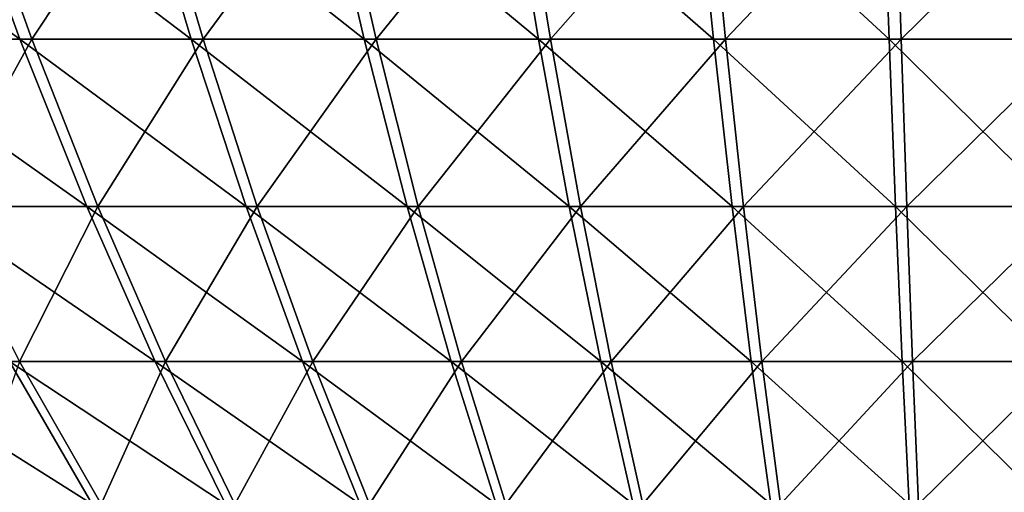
# Model space of a CAD drawing. Header units: millimetres. Extents: x -80 to 80, y -80 to 80.
# Tile 24 of 170: x -10.43 to 0.23, y -72.38 to -67.26. Entities that reach past the tile are written whole.
import ezdxf

# ---------------------------------------------------------------- set-up
doc = ezdxf.new("R2010")
doc.units = ezdxf.units.MM
doc.header["$LTSCALE"] = 13.670324
doc.layers.add('1', color=7, linetype='CONTINUOUS')
doc.layers.add('2', color=7, linetype='CONTINUOUS')

msp = doc.modelspace()

# ---------------------------------------------------------------- linework, layer by layer
at = {"layer": '1', "color": 7, "linetype": 'Continuous'}
for points in [[(-10.304, -67.471, 41.731), (-11, -65.532, 44.548), (-12.142, -67.471, 41.233), (-10.304, -67.471, 41.731)], [(-10.304, -67.471, 41.731), (-9.017, -65.532, 44.992), (-11, -65.532, 44.548), (-10.304, -67.471, 41.731)], [(-8.446, -67.471, 42.146), (-9.017, -65.532, 44.992), (-10.304, -67.471, 41.731), (-8.446, -67.471, 42.146)], [(-8.446, -67.471, 42.146), (-7.016, -65.532, 45.347), (-9.017, -65.532, 44.992), (-8.446, -67.471, 42.146)], [(-6.572, -67.471, 42.479), (-7.016, -65.532, 45.347), (-8.446, -67.471, 42.146), (-6.572, -67.471, 42.479)], [(-6.572, -67.471, 42.479), (-5.001, -65.532, 45.613), (-7.016, -65.532, 45.347), (-6.572, -67.471, 42.479)], [(-4.685, -67.471, 42.728), (-5.001, -65.532, 45.613), (-6.572, -67.471, 42.479), (-4.685, -67.471, 42.728)], [(-4.685, -67.471, 42.728), (-2.976, -65.532, 45.789), (-5.001, -65.532, 45.613), (-4.685, -67.471, 42.728)], [(-2.788, -67.471, 42.893), (-2.976, -65.532, 45.789), (-4.685, -67.471, 42.728), (-2.788, -67.471, 42.893)], [(-2.788, -67.471, 42.893), (-0.946, -65.532, 45.876), (-2.976, -65.532, 45.789), (-2.788, -67.471, 42.893)], [(-0.886, -67.471, 42.975), (-0.946, -65.532, 45.876), (-2.788, -67.471, 42.893), (-0.886, -67.471, 42.975)], [(-0.886, -67.471, 42.975), (1.086, -65.532, 45.873), (-0.946, -65.532, 45.876), (-0.886, -67.471, 42.975)], [(1.017, -67.471, 42.972), (1.086, -65.532, 45.873), (-0.886, -67.471, 42.975), (1.017, -67.471, 42.972)], [(-11.299, -69.282, 38.371), (-10.304, -67.471, 41.731), (-12.142, -67.471, 41.233), (-11.299, -69.282, 38.371)], [(-9.589, -69.282, 38.834), (-10.304, -67.471, 41.731), (-11.299, -69.282, 38.371), (-9.589, -69.282, 38.834)], [(-9.589, -69.282, 38.834), (-8.446, -67.471, 42.146), (-10.304, -67.471, 41.731), (-9.589, -69.282, 38.834)], [(-7.86, -69.282, 39.22), (-8.446, -67.471, 42.146), (-9.589, -69.282, 38.834), (-7.86, -69.282, 39.22)], [(-7.86, -69.282, 39.22), (-6.572, -67.471, 42.479), (-8.446, -67.471, 42.146), (-7.86, -69.282, 39.22)], [(-6.116, -69.282, 39.53), (-6.572, -67.471, 42.479), (-7.86, -69.282, 39.22), (-6.116, -69.282, 39.53)], [(-6.116, -69.282, 39.53), (-4.685, -67.471, 42.728), (-6.572, -67.471, 42.479), (-6.116, -69.282, 39.53)], [(-4.359, -69.282, 39.762), (-4.685, -67.471, 42.728), (-6.116, -69.282, 39.53), (-4.359, -69.282, 39.762)], [(-4.359, -69.282, 39.762), (-2.788, -67.471, 42.893), (-4.685, -67.471, 42.728), (-4.359, -69.282, 39.762)], [(-2.595, -69.282, 39.916), (-2.788, -67.471, 42.893), (-4.359, -69.282, 39.762), (-2.595, -69.282, 39.916)], [(-2.595, -69.282, 39.916), (-0.886, -67.471, 42.975), (-2.788, -67.471, 42.893), (-2.595, -69.282, 39.916)], [(-0.825, -69.282, 39.991), (-0.886, -67.471, 42.975), (-2.595, -69.282, 39.916), (-0.825, -69.282, 39.991)], [(-0.825, -69.282, 39.991), (1.017, -67.471, 42.972), (-0.886, -67.471, 42.975), (-0.825, -69.282, 39.991)], [(0.947, -69.282, 39.989), (1.017, -67.471, 42.972), (-0.825, -69.282, 39.991), (0.947, -69.282, 39.989)], [(-10.435, -70.961, 35.436), (-9.589, -69.282, 38.834), (-11.299, -69.282, 38.371), (-10.435, -70.961, 35.436)], [(-8.855, -70.961, 35.863), (-9.589, -69.282, 38.834), (-10.435, -70.961, 35.436), (-8.855, -70.961, 35.863)], [(-8.855, -70.961, 35.863), (-7.86, -69.282, 39.22), (-9.589, -69.282, 38.834), (-8.855, -70.961, 35.863)], [(-7.259, -70.961, 36.22), (-7.86, -69.282, 39.22), (-8.855, -70.961, 35.863), (-7.259, -70.961, 36.22)], [(-7.259, -70.961, 36.22), (-6.116, -69.282, 39.53), (-7.86, -69.282, 39.22), (-7.259, -70.961, 36.22)], [(-5.648, -70.961, 36.506), (-6.116, -69.282, 39.53), (-7.259, -70.961, 36.22), (-5.648, -70.961, 36.506)], [(-5.648, -70.961, 36.506), (-4.359, -69.282, 39.762), (-6.116, -69.282, 39.53), (-5.648, -70.961, 36.506)], [(-4.026, -70.961, 36.72), (-4.359, -69.282, 39.762), (-5.648, -70.961, 36.506), (-4.026, -70.961, 36.72)], [(-4.026, -70.961, 36.72), (-2.595, -69.282, 39.916), (-4.359, -69.282, 39.762), (-4.026, -70.961, 36.72)], [(-2.396, -70.961, 36.862), (-2.595, -69.282, 39.916), (-4.026, -70.961, 36.72), (-2.396, -70.961, 36.862)], [(-2.396, -70.961, 36.862), (-0.825, -69.282, 39.991), (-2.595, -69.282, 39.916), (-2.396, -70.961, 36.862)], [(-0.762, -70.961, 36.932), (-0.825, -69.282, 39.991), (-2.396, -70.961, 36.862), (-0.762, -70.961, 36.932)], [(-0.762, -70.961, 36.932), (0.947, -69.282, 39.989), (-0.825, -69.282, 39.991), (-0.762, -70.961, 36.932)], [(0.874, -70.961, 36.93), (0.947, -69.282, 39.989), (-0.762, -70.961, 36.932), (0.874, -70.961, 36.93)], [(-9.55, -72.505, 32.433), (-10.435, -70.961, 35.436), (-10.977, -72.505, 31.978), (-9.55, -72.505, 32.433)], [(-9.55, -72.505, 32.433), (-8.855, -70.961, 35.863), (-10.435, -70.961, 35.436), (-9.55, -72.505, 32.433)], [(-8.105, -72.505, 32.824), (-8.855, -70.961, 35.863), (-9.55, -72.505, 32.433), (-8.105, -72.505, 32.824)], [(-8.105, -72.505, 32.824), (-7.259, -70.961, 36.22), (-8.855, -70.961, 35.863), (-8.105, -72.505, 32.824)], [(-6.644, -72.505, 33.15), (-7.259, -70.961, 36.22), (-8.105, -72.505, 32.824), (-6.644, -72.505, 33.15)], [(-6.644, -72.505, 33.15), (-5.648, -70.961, 36.506), (-7.259, -70.961, 36.22), (-6.644, -72.505, 33.15)], [(-5.169, -72.505, 33.412), (-5.648, -70.961, 36.506), (-6.644, -72.505, 33.15), (-5.169, -72.505, 33.412)], [(-5.169, -72.505, 33.412), (-4.026, -70.961, 36.72), (-5.648, -70.961, 36.506), (-5.169, -72.505, 33.412)], [(-3.685, -72.505, 33.608), (-4.026, -70.961, 36.72), (-5.169, -72.505, 33.412), (-3.685, -72.505, 33.608)], [(-3.685, -72.505, 33.608), (-2.396, -70.961, 36.862), (-4.026, -70.961, 36.72), (-3.685, -72.505, 33.608)], [(-2.193, -72.505, 33.738), (-2.396, -70.961, 36.862), (-3.685, -72.505, 33.608), (-2.193, -72.505, 33.738)], [(-2.193, -72.505, 33.738), (-0.762, -70.961, 36.932), (-2.396, -70.961, 36.862), (-2.193, -72.505, 33.738)], [(-0.697, -72.505, 33.802), (-0.762, -70.961, 36.932), (-2.193, -72.505, 33.738), (-0.697, -72.505, 33.802)], [(-0.697, -72.505, 33.802), (0.874, -70.961, 36.93), (-0.762, -70.961, 36.932), (-0.697, -72.505, 33.802)], [(0.8, -72.505, 33.8), (0.874, -70.961, 36.93), (-0.697, -72.505, 33.802), (0.8, -72.505, 33.8)]]:
    msp.add_3dface(points, dxfattribs=at)
at = {"layer": '2', "color": 7, "linetype": 'Continuous'}
for points in [[(-11.136, -65.532, -44.514), (-10.432, -67.471, -41.699), (-13.096, -65.532, -43.978), (-11.136, -65.532, -44.514)], [(-13.096, -65.532, -43.978), (-10.432, -67.471, -41.699), (-12.268, -67.471, -41.196), (-13.096, -65.532, -43.978)], [(-9.154, -65.532, -44.964), (-8.575, -67.471, -42.12), (-11.136, -65.532, -44.514), (-9.154, -65.532, -44.964)], [(-11.136, -65.532, -44.514), (-8.575, -67.471, -42.12), (-10.432, -67.471, -41.699), (-11.136, -65.532, -44.514)], [(-7.154, -65.532, -45.325), (-6.702, -67.471, -42.458), (-9.154, -65.532, -44.964), (-7.154, -65.532, -45.325)], [(-9.154, -65.532, -44.964), (-6.702, -67.471, -42.458), (-8.575, -67.471, -42.12), (-9.154, -65.532, -44.964)], [(-5.14, -65.532, -45.597), (-4.815, -67.471, -42.713), (-7.154, -65.532, -45.325), (-5.14, -65.532, -45.597)], [(-7.154, -65.532, -45.325), (-4.815, -67.471, -42.713), (-6.702, -67.471, -42.458), (-7.154, -65.532, -45.325)], [(-3.116, -65.532, -45.78), (-2.919, -67.471, -42.885), (-5.14, -65.532, -45.597), (-3.116, -65.532, -45.78)], [(-5.14, -65.532, -45.597), (-2.919, -67.471, -42.885), (-4.815, -67.471, -42.713), (-5.14, -65.532, -45.597)], [(-1.086, -65.532, -45.873), (-1.017, -67.471, -42.972), (-3.116, -65.532, -45.78), (-1.086, -65.532, -45.873)], [(-3.116, -65.532, -45.78), (-1.017, -67.471, -42.972), (-2.919, -67.471, -42.885), (-3.116, -65.532, -45.78)], [(0.946, -65.532, -45.876), (0.886, -67.471, -42.975), (-1.086, -65.532, -45.873), (0.946, -65.532, -45.876)], [(-1.086, -65.532, -45.873), (0.886, -67.471, -42.975), (-1.017, -67.471, -42.972), (-1.086, -65.532, -45.873)], [(-10.432, -67.471, -41.699), (-9.707, -69.282, -38.804), (-12.268, -67.471, -41.196), (-10.432, -67.471, -41.699)], [(-12.268, -67.471, -41.196), (-9.707, -69.282, -38.804), (-11.416, -69.282, -38.336), (-12.268, -67.471, -41.196)], [(-8.575, -67.471, -42.12), (-7.98, -69.282, -39.196), (-10.432, -67.471, -41.699), (-8.575, -67.471, -42.12)], [(-10.432, -67.471, -41.699), (-7.98, -69.282, -39.196), (-9.707, -69.282, -38.804), (-10.432, -67.471, -41.699)], [(-6.702, -67.471, -42.458), (-6.236, -69.282, -39.511), (-8.575, -67.471, -42.12), (-6.702, -67.471, -42.458)], [(-8.575, -67.471, -42.12), (-6.236, -69.282, -39.511), (-7.98, -69.282, -39.196), (-8.575, -67.471, -42.12)], [(-4.815, -67.471, -42.713), (-4.481, -69.282, -39.748), (-6.702, -67.471, -42.458), (-4.815, -67.471, -42.713)], [(-6.702, -67.471, -42.458), (-4.481, -69.282, -39.748), (-6.236, -69.282, -39.511), (-6.702, -67.471, -42.458)], [(-2.919, -67.471, -42.885), (-2.716, -69.282, -39.908), (-4.815, -67.471, -42.713), (-2.919, -67.471, -42.885)], [(-4.815, -67.471, -42.713), (-2.716, -69.282, -39.908), (-4.481, -69.282, -39.748), (-4.815, -67.471, -42.713)], [(-1.017, -67.471, -42.972), (-0.947, -69.282, -39.989), (-2.919, -67.471, -42.885), (-1.017, -67.471, -42.972)], [(-2.919, -67.471, -42.885), (-0.947, -69.282, -39.989), (-2.716, -69.282, -39.908), (-2.919, -67.471, -42.885)], [(0.886, -67.471, -42.975), (0.825, -69.282, -39.991), (-1.017, -67.471, -42.972), (0.886, -67.471, -42.975)], [(-1.017, -67.471, -42.972), (0.825, -69.282, -39.991), (-0.947, -69.282, -39.989), (-1.017, -67.471, -42.972)], [(-9.707, -69.282, -38.804), (-8.965, -70.961, -35.836), (-11.416, -69.282, -38.336), (-9.707, -69.282, -38.804)], [(-11.416, -69.282, -38.336), (-8.965, -70.961, -35.836), (-10.543, -70.961, -35.403), (-11.416, -69.282, -38.336)], [(-7.98, -69.282, -39.196), (-7.369, -70.961, -36.197), (-9.707, -69.282, -38.804), (-7.98, -69.282, -39.196)], [(-9.707, -69.282, -38.804), (-7.369, -70.961, -36.197), (-8.965, -70.961, -35.836), (-9.707, -69.282, -38.804)], [(-6.236, -69.282, -39.511), (-5.759, -70.961, -36.488), (-7.98, -69.282, -39.196), (-6.236, -69.282, -39.511)], [(-7.98, -69.282, -39.196), (-5.759, -70.961, -36.488), (-7.369, -70.961, -36.197), (-7.98, -69.282, -39.196)], [(-4.481, -69.282, -39.748), (-4.138, -70.961, -36.707), (-6.236, -69.282, -39.511), (-4.481, -69.282, -39.748)], [(-6.236, -69.282, -39.511), (-4.138, -70.961, -36.707), (-5.759, -70.961, -36.488), (-6.236, -69.282, -39.511)], [(-2.716, -69.282, -39.908), (-2.509, -70.961, -36.855), (-4.481, -69.282, -39.748), (-2.716, -69.282, -39.908)], [(-4.481, -69.282, -39.748), (-2.509, -70.961, -36.855), (-4.138, -70.961, -36.707), (-4.481, -69.282, -39.748)], [(-0.947, -69.282, -39.989), (-0.874, -70.961, -36.93), (-2.716, -69.282, -39.908), (-0.947, -69.282, -39.989)], [(-2.716, -69.282, -39.908), (-0.874, -70.961, -36.93), (-2.509, -70.961, -36.855), (-2.716, -69.282, -39.908)], [(0.825, -69.282, -39.991), (0.762, -70.961, -36.932), (-0.947, -69.282, -39.989), (0.825, -69.282, -39.991)], [(-0.947, -69.282, -39.989), (0.762, -70.961, -36.932), (-0.874, -70.961, -36.93), (-0.947, -69.282, -39.989)], [(-10.543, -70.961, -35.403), (-9.649, -72.505, -32.403), (-12.1, -70.961, -34.902), (-10.543, -70.961, -35.403)], [(-12.1, -70.961, -34.902), (-9.649, -72.505, -32.403), (-11.075, -72.505, -31.944), (-12.1, -70.961, -34.902)], [(-8.965, -70.961, -35.836), (-8.205, -72.505, -32.799), (-10.543, -70.961, -35.403), (-8.965, -70.961, -35.836)], [(-10.543, -70.961, -35.403), (-8.205, -72.505, -32.799), (-9.649, -72.505, -32.403), (-10.543, -70.961, -35.403)], [(-7.369, -70.961, -36.197), (-6.745, -72.505, -33.13), (-8.965, -70.961, -35.836), (-7.369, -70.961, -36.197)], [(-8.965, -70.961, -35.836), (-6.745, -72.505, -33.13), (-8.205, -72.505, -32.799), (-8.965, -70.961, -35.836)], [(-5.759, -70.961, -36.488), (-5.271, -72.505, -33.396), (-7.369, -70.961, -36.197), (-5.759, -70.961, -36.488)], [(-7.369, -70.961, -36.197), (-5.271, -72.505, -33.396), (-6.745, -72.505, -33.13), (-7.369, -70.961, -36.197)], [(-4.138, -70.961, -36.707), (-3.787, -72.505, -33.597), (-5.759, -70.961, -36.488), (-4.138, -70.961, -36.707)], [(-5.759, -70.961, -36.488), (-3.787, -72.505, -33.597), (-5.271, -72.505, -33.396), (-5.759, -70.961, -36.488)], [(-2.509, -70.961, -36.855), (-2.296, -72.505, -33.731), (-4.138, -70.961, -36.707), (-2.509, -70.961, -36.855)], [(-4.138, -70.961, -36.707), (-2.296, -72.505, -33.731), (-3.787, -72.505, -33.597), (-4.138, -70.961, -36.707)], [(-0.874, -70.961, -36.93), (-0.8, -72.505, -33.8), (-2.509, -70.961, -36.855), (-0.874, -70.961, -36.93)], [(-2.509, -70.961, -36.855), (-0.8, -72.505, -33.8), (-2.296, -72.505, -33.731), (-2.509, -70.961, -36.855)], [(0.762, -70.961, -36.932), (0.697, -72.505, -33.802), (-0.874, -70.961, -36.93), (0.762, -70.961, -36.932)], [(-0.874, -70.961, -36.93), (0.697, -72.505, -33.802), (-0.8, -72.505, -33.8), (-0.874, -70.961, -36.93)]]:
    msp.add_3dface(points, dxfattribs=at)

doc.saveas('drawing.dxf')
